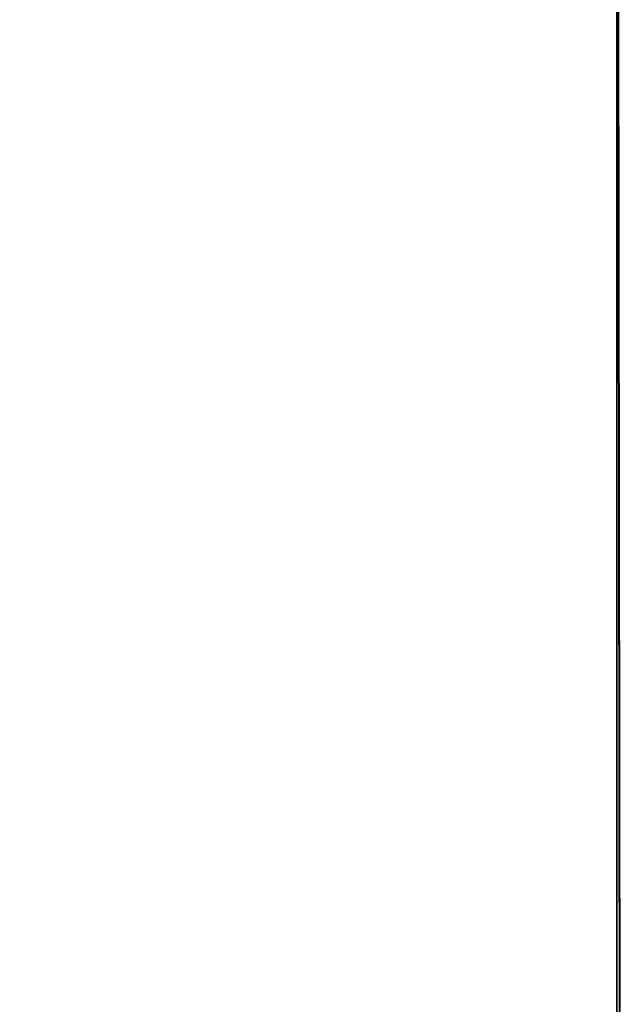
# Model space of a CAD drawing. Header units: metres. Extents: x 209848 to 209928, y 1182430 to 1182563.
# Tile 130 of 256: x 209852.5869 to 209852.6201, y 1182476.2306 to 1182476.2846. Entities that reach past the tile are written whole.
import ezdxf

# ---------------------------------------------------------------- set-up
doc = ezdxf.new("R2010")
doc.units = ezdxf.units.M
doc.header["$MEASUREMENT"] = 0
doc.linetypes.add('DGN Style 2', pattern=[15.036391, 9.021834, -6.014556])
doc.layers.get('0').update_dxf_attribs({"color": 254})

# ---------------------------------------------------------------- blocks, each defined once
blk = doc.blocks.new('*U2')
at = {"color": 3, "linetype": 'Continuous'}
for p, q in [((1.27502, -22.724537), (1.275109, -22.822631)), ((1.275109, -22.822631), (1.275359, -22.920722))]:
    blk.add_line(p, q, dxfattribs=at)
blk = doc.blocks.new('*U3')
at = {"color": 3, "linetype": 'Continuous'}
blk.add_line((1.27504, -22.743643), (1.275175, -22.842527), dxfattribs=at)
blk = doc.blocks.new('*U4')
at = {"color": 3, "linetype": 'Continuous'}
blk.add_line((1.275053, -22.76387), (1.275207, -22.862492), dxfattribs=at)
blk = doc.blocks.new('*U5')
at = {"color": 3, "linetype": 'Continuous'}
blk.add_line((1.275025, -22.765289), (1.275182, -22.865094), dxfattribs=at)
blk = doc.blocks.new('*U6')
at = {"color": 3, "linetype": 'Continuous'}
for p, q in [((1.275012, -22.727046), (1.275123, -22.828896)), ((1.275123, -22.828896), (1.275404, -22.930745))]:
    blk.add_line(p, q, dxfattribs=at)
blk = doc.blocks.new('*U7')
at = {"color": 3, "linetype": 'Continuous'}
blk.add_line((1.275035, -22.733065), (1.275157, -22.832099), dxfattribs=at)
blk = doc.blocks.new('*U8')
at = {"color": 3, "linetype": 'Continuous'}
blk.add_line((1.275028, -22.75118), (1.275178, -22.85642), dxfattribs=at)
blk = doc.blocks.new('*U9')
at = {"color": 3, "linetype": 'Continuous'}
for p, q in [((1.275, -22.697058), (1.275, -22.798895)), ((1.275, -22.798895), (1.275, -22.900721))]:
    blk.add_line(p, q, dxfattribs=at)
blk = doc.blocks.new('ATTEMP_2')
at = {"color": 254, "flags": 128}
blk.add_lwpolyline([(0, 1.275), (-13.6, 1.275), (-13.6, -1.275), (0, -1.275), (0, 1.275), (0, 1.275)], dxfattribs=at)
blk = doc.blocks.new('ATTEMP_1')
at = {"color": 254, "rotation": 90}
blk.add_blockref('ATTEMP_2', (0, -18.11), dxfattribs=at)
blk = doc.blocks.new('ATTEMP')
at = {"color": 3, "linetype": 'Continuous'}
for name in ['*U9', '*U8', '*U7', '*U6', '*U5', '*U4', '*U3', '*U2']:
    blk.add_blockref(name, (-8.511171, 0), dxfattribs=at)
at = {"color": 254}
blk.add_blockref('ATTEMP_1', (-8.511171, 0), dxfattribs=at)

msp = doc.modelspace()

# ---------------------------------------------------------------- block references
at = {"color": 1, "linetype": 'DGN Style 2'}
msp.add_blockref('ATTEMP', (209859.855907, 1182499.061067), dxfattribs=at)

doc.saveas('drawing.dxf')
